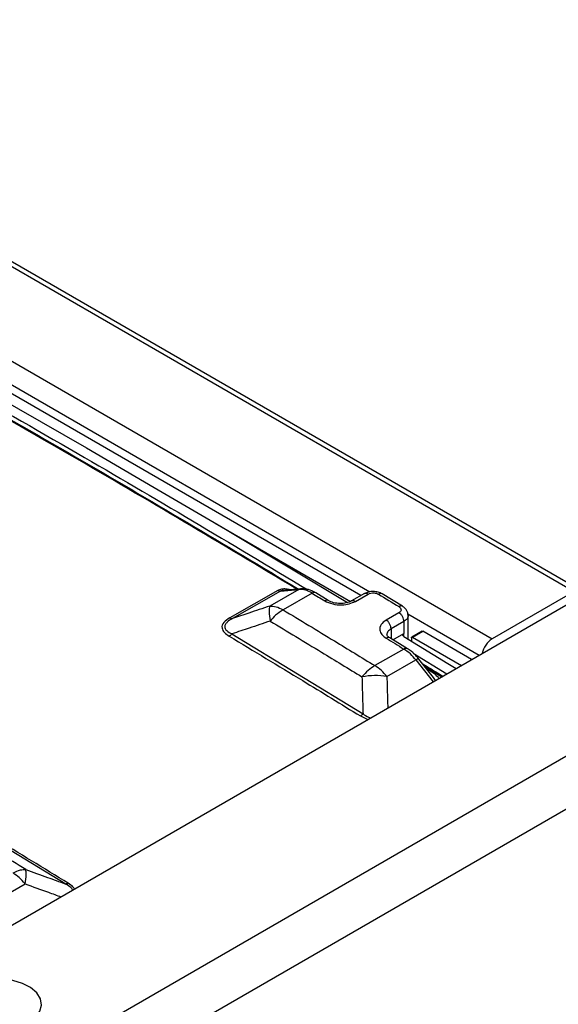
# Model space of a CAD drawing. Header units: millimetres. Extents: x 0 to 4212, y 0 to 2970.
# Tile 32 of 36: x 3014 to 3076, y 1140 to 1253. Entities that reach past the tile are written whole.
import ezdxf

# ---------------------------------------------------------------- set-up
doc = ezdxf.new("R2010")
doc.units = ezdxf.units.MM
doc.header["$LTSCALE"] = 10
doc.linetypes.add('SLD-实线', pattern=[0])

msp = doc.modelspace()

# ---------------------------------------------------------------- linework, layer by layer
at = {"color": 7, "linetype": 'SLD-实线', "lineweight": 25}
for p, q in [((2798.938, 1348.052), (3077.951, 1186.981)), ((3078.784, 1187.064), (2799.771, 1348.134)), ((2789.51, 1342.609), (3068.522, 1181.539)), ((2897.933, 1082.039), (3180.776, 1245.32)), ((2907.066, 1069.963), (3201.694, 1240.048)), ((3204.346, 1235.455), (2909.718, 1065.37)), ((2991.082, 1223.522), (3054.458, 1186.936)), ((3053.424, 1186.513), (2992.774, 1221.525)), ((3031.759, 1195.801), (3031.508, 1195.949)), ((3036.642, 1194.84), (3052.216, 1185.849)), ((3043.845, 1187.113), (3038.327, 1183.955)), ((3044.151, 1187.028), (3038.633, 1183.87)), ((3046.261, 1187.217), (3042.925, 1185.308)), ((3044.151, 1187.028), (3046.261, 1187.217)), ((3047.8, 1186.785), (3044.464, 1184.876)), ((3046.479, 1187.287), (3044.475, 1187.106)), ((3044.659, 1187.11), (3044.475, 1187.104)), ((3049.665, 1185.949), (3048.215, 1186.824)), ((3053.831, 1186.746), (3052.352, 1185.9)), ((3052.786, 1185.851), (3054.259, 1186.694)), ((3058.21, 1185.282), (3055.853, 1186.714)), ((3077.951, 1186.981), (3068.522, 1181.539)), ((3057.796, 1184.546), (3056.323, 1183.703)), ((3058.825, 1184.415), (3067.049, 1179.667)), ((3058.843, 1181.509), (3058.855, 1184.231)), ((3058.366, 1183.533), (3056.893, 1182.69)), ((3058.366, 1183.533), (3058.361, 1182.152)), ((3038.564, 1182.106), (3053.663, 1172.926)), ((3056.893, 1182.69), (3056.889, 1181.561)), ((3057.101, 1181.431), (3058.361, 1182.152)), ((3058.359, 1181.805), (3058.361, 1182.152)), ((3060.456, 1182.415), (3059.274, 1181.732)), ((3059.36, 1181.725), (3060.538, 1182.406)), ((3066.165, 1179.157), (3060.538, 1182.406)), ((3058.779, 1180.405), (3056.738, 1181.653)), ((3059.241, 1181.657), (3059.24, 1181.267)), ((3059.36, 1181.725), (3064.987, 1178.477)), ((3058.364, 1180.366), (3055.028, 1178.457)), ((3059.422, 1179.896), (3063.314, 1177.511)), ((3056.411, 1177.201), (3059.748, 1179.11)), ((3059.748, 1179.11), (3061.75, 1176.608)), ((3061.781, 1177.112), (3060.101, 1179.21)), ((3060.764, 1178.382), (3062.733, 1177.176)), ((3062.716, 1177.166), (3060.788, 1178.353)), ((3061.169, 1177.993), (3060.986, 1178.105)), ((3062.018, 1176.763), (3061.777, 1177.109)), ((3053.365, 1172.668), (3054.229, 1172.267)), ((3019.453, 1153.35), (3004.349, 1162.527)), ((3011.429, 1151.46), (3014.766, 1153.369))]:
    msp.add_line(p, q, dxfattribs=at)
at = {"color": 7, "linetype": 'SLD-实线', "lineweight": 25, "flags": 128}
for points in [[(2990.597, 1221.117), (2998.405, 1216.791), (3006.213, 1212.413), (3014.021, 1207.98), (3021.829, 1203.495), (3029.637, 1198.956), (3037.445, 1194.365), (3045.252, 1189.721), (3051.88, 1185.736)], [(3046.479, 1187.287), (3046.382, 1187.269), (3046.261, 1187.217)], [(3047.8, 1186.785), (3047.982, 1186.676), (3048.163, 1186.566), (3048.344, 1186.457), (3048.525, 1186.348), (3048.706, 1186.238), (3048.888, 1186.129), (3049.069, 1186.019), (3049.25, 1185.91)], [(3055.438, 1186.674), (3055.733, 1186.496), (3056.027, 1186.317), (3056.322, 1186.138), (3056.617, 1185.959), (3056.912, 1185.78), (3057.206, 1185.601), (3057.501, 1185.421), (3057.796, 1185.242)], [(3056.323, 1181.613), (3056.578, 1181.458), (3056.833, 1181.302), (3057.089, 1181.146), (3057.344, 1180.99), (3057.599, 1180.834), (3057.854, 1180.678), (3058.109, 1180.522), (3058.364, 1180.366)], [(3058.361, 1181.803), (3060.055, 1180.769), (3061.749, 1179.733), (3063.443, 1178.693), (3064.372, 1178.122)], [(3015.195, 1137.487), (3015.963, 1138.058), (3016.461, 1138.722), (3016.657, 1139.437), (3016.539, 1140.157), (3016.114, 1140.838), (3015.41, 1141.436), (3014.47, 1141.915), (3013.353, 1142.243), (3012.13, 1142.401), (3010.877, 1142.378), (3009.674, 1142.177), (3008.595, 1141.808), (3007.708, 1141.297), (3007.07, 1140.674), (3006.721, 1139.979), (3006.681, 1139.256), (3006.955, 1138.55), (3007.524, 1137.905), (3008.353, 1137.362), (3009.389, 1136.956), (3010.569, 1136.711), (3011.816, 1136.643), (3013.054, 1136.756), (3014.204, 1137.043), (3015.195, 1137.487)]]:
    msp.add_lwpolyline(points, dxfattribs=at)
at = {"color": 7, "linetype": 'SLD-实线', "lineweight": 25}
for centre, radius, start, end in [((3044.131, 1187.546), 0.519, 236.5843, 272.23236), ((3046.361, 1184.617), 2.602, 56.41868, 92.19788), ((3048.041, 1186.459), 0.405, 64.49465, 126.3857), ((3069.916, 1179.364), 2.583, 122.65908, 168.94757), ((3058.604, 1180.043), 0.402, 64.25998, 126.59533), ((3055.422, 1175.734), 5.488, 37.96997, 57.57634), ((3060.027, 1178.799), 0.418, 79.79898, 131.96196), ((3052.085, 1173.825), 5.487, 37.96926, 57.5772)]:
    msp.add_arc(centre, radius, start, end, dxfattribs=at)
for points, knots in [([(2991.406, 1219.451), (3001.194, 1214.001), (3019.83, 1203.623), (3038.464, 1192.477), (3047.311, 1187.186)], [0, 0, 0, 0, 0.5251976, 1, 1, 1, 1]), ([(2992.311, 1218.4), (3001.718, 1213.161), (3019.699, 1203.147), (3037.678, 1192.393), (3046.25, 1187.266)], [0, 0, 0, 0, 0.5231785, 1, 1, 1, 1]), ([(3046.061, 1187.249), (3037.434, 1192.405), (3019.576, 1203.079), (3001.716, 1213.036), (2992.484, 1218.184)], [0, 0, 0, 0, 0.483098, 1, 1, 1, 1]), ([(3045.273, 1187.178), (3045.117, 1187.213), (3044.803, 1187.282), (3044.274, 1187.277), (3043.989, 1187.168), (3043.845, 1187.113)], [0, 0, 0, 0, 0.3275479, 0.6603434, 1, 1, 1, 1]), ([(3044.475, 1187.104), (3044.461, 1187.104), (3044.395, 1187.102), (3044.299, 1187.083), (3044.203, 1187.054), (3044.168, 1187.036), (3044.151, 1187.028)], [0, 0, 0, 0, 0.121157, 0.6050051, 0.8090281, 1, 1, 1, 1]), ([(3048.215, 1186.824), (3048.068, 1186.905), (3047.675, 1187.122), (3047.086, 1187.297), (3046.654, 1187.29), (3046.479, 1187.287)], [0, 0, 0, 0, 0.2614725, 0.6995032, 1, 1, 1, 1]), ([(3055.853, 1186.713), (3055.706, 1186.785), (3055.412, 1186.927), (3054.843, 1186.995), (3054.273, 1186.945), (3053.977, 1186.811), (3053.828, 1186.744)], [0, 0, 0, 0, 0.24938315, 0.49922668, 0.74949531, 1, 1, 1, 1]), ([(3053.829, 1186.743), (3053.83, 1186.744), (3053.875, 1186.795), (3054.029, 1186.798), (3054.182, 1186.729), (3054.259, 1186.694)], [0, 0, 0, 0, 0.0125694, 0.5062498, 1, 1, 1, 1]), ([(3054.259, 1186.694), (3054.357, 1186.737), (3054.552, 1186.823), (3054.904, 1186.838), (3055.213, 1186.786), (3055.363, 1186.712), (3055.438, 1186.674)], [0, 0, 0, 0, 0.2795599, 0.5591491, 0.7795575, 1, 1, 1, 1]), ([(3055.852, 1186.713), (3055.851, 1186.714), (3055.81, 1186.763), (3055.663, 1186.769), (3055.513, 1186.706), (3055.438, 1186.674)], [0, 0, 0, 0, 0.00979119, 0.50488585, 1, 1, 1, 1]), ([(3042.925, 1185.308), (3042.124, 1185.04), (3040.694, 1184.56), (3039.263, 1184.081), (3038.633, 1183.87)], [0, 0, 0, 0, 0.5598275, 1, 1, 1, 1]), ([(3042.925, 1185.308), (3042.883, 1185.127), (3042.799, 1184.763), (3042.921, 1183.976), (3042.982, 1183.583)], [0, 0, 0, 0, 0.5000079, 1, 1, 1, 1]), ([(3042.925, 1185.308), (3043.169, 1185.305), (3043.655, 1185.299), (3044.195, 1185.017), (3044.464, 1184.876)], [0, 0, 0, 0, 0.4999898, 1, 1, 1, 1]), ([(3049.662, 1185.951), (3049.602, 1185.973), (3049.483, 1186.016), (3049.328, 1185.945), (3049.25, 1185.91)], [0, 0, 0, 0, 0.4999998, 1, 1, 1, 1]), ([(3049.25, 1185.91), (3049.543, 1185.772), (3050.128, 1185.497), (3051.183, 1185.416), (3052.113, 1185.539), (3052.562, 1185.747), (3052.786, 1185.851)], [0, 0, 0, 0, 0.2796249, 0.5592488, 0.7796212, 1, 1, 1, 1]), ([(3052.355, 1185.901), (3052.159, 1185.813), (3051.767, 1185.636), (3051.013, 1185.571), (3050.257, 1185.663), (3049.862, 1185.853), (3049.665, 1185.949)], [0, 0, 0, 0, 0.249558, 0.49934839, 0.74947582, 1, 1, 1, 1]), ([(3052.359, 1185.904), (3052.422, 1185.925), (3052.548, 1185.967), (3052.707, 1185.89), (3052.786, 1185.851)], [0, 0, 0, 0, 0.4999647, 1, 1, 1, 1]), ([(3058.208, 1185.277), (3058.194, 1185.287), (3058.149, 1185.317), (3058.048, 1185.327), (3057.922, 1185.307), (3057.834, 1185.262), (3057.796, 1185.242)], [0, 0, 0, 0, 0.1416212, 0.4357693, 0.7527231, 1, 1, 1, 1]), ([(3044.464, 1184.876), (3044.174, 1184.686), (3043.656, 1184.345), (3043.188, 1183.816), (3042.982, 1183.583)], [0, 0, 0, 0, 0.5596619, 1, 1, 1, 1]), ([(3044.464, 1184.876), (3046.436, 1183.684), (3049.958, 1181.556), (3053.479, 1179.404), (3055.028, 1178.457)], [0, 0, 0, 0, 0.5600007, 1, 1, 1, 1]), ([(3057.796, 1185.242), (3057.871, 1185.183), (3058.022, 1185.065), (3058.057, 1184.857), (3057.979, 1184.675), (3057.857, 1184.589), (3057.796, 1184.546)], [0, 0, 0, 0, 0.27967647, 0.55931129, 0.7796723, 1, 1, 1, 1]), ([(3058.366, 1183.533), (3058.358, 1183.626), (3058.342, 1183.812), (3058.211, 1184.111), (3058.023, 1184.378), (3057.871, 1184.49), (3057.796, 1184.546)], [0, 0, 0, 0, 0.2500171, 0.5000244, 0.7500022, 1, 1, 1, 1]), ([(3058.854, 1184.212), (3058.846, 1184.319), (3058.829, 1184.531), (3058.689, 1184.828), (3058.485, 1185.089), (3058.301, 1185.218), (3058.21, 1185.281)], [0, 0, 0, 0, 0.259379, 0.514731, 0.762625, 1, 1, 1, 1]), ([(3058.846, 1184.217), (3058.847, 1184.18), (3058.851, 1184.026), (3058.714, 1183.775), (3058.476, 1183.609), (3058.366, 1183.533)], [0, 0, 0, 0, 0.14341393, 0.60681045, 1, 1, 1, 1]), ([(3038.327, 1183.955), (3038.074, 1183.79), (3037.566, 1183.46), (3037.338, 1182.818), (3037.668, 1182.252), (3038.068, 1181.982), (3038.267, 1181.847)], [0, 0, 0, 0, 0.2793803, 0.5591349, 0.7799286, 1, 1, 1, 1]), ([(3038.633, 1183.87), (3038.413, 1183.739), (3038.086, 1183.545), (3037.817, 1183.221), (3037.727, 1182.963), (3037.782, 1182.708), (3038.022, 1182.394), (3038.346, 1182.222), (3038.564, 1182.106)], [0, 0, 0, 0, 0.2544983, 0.3789719, 0.5014367, 0.6234954, 0.7470624, 1, 1, 1, 1]), ([(3038.327, 1183.955), (3038.387, 1183.925), (3038.495, 1183.87), (3038.591, 1183.87), (3038.633, 1183.87)], [0, 0, 0, 0, 0.5596591, 1, 1, 1, 1]), ([(3042.982, 1183.583), (3042.176, 1183.313), (3041.053, 1182.938), (3039.58, 1182.446), (3038.913, 1182.223), (3038.564, 1182.106)], [0, 0, 0, 0, 0.5472976, 0.7625331, 1, 1, 1, 1]), ([(3042.982, 1183.583), (3044.953, 1182.391), (3048.474, 1180.264), (3051.994, 1178.113), (3053.543, 1177.166)], [0, 0, 0, 0, 0.5600002, 1, 1, 1, 1]), ([(3056.323, 1183.703), (3056.097, 1183.534), (3055.644, 1183.197), (3055.537, 1182.576), (3055.773, 1182.022), (3056.14, 1181.75), (3056.323, 1181.613)], [0, 0, 0, 0, 0.2796113, 0.5592297, 0.7796117, 1, 1, 1, 1]), ([(3056.893, 1182.69), (3056.885, 1182.783), (3056.869, 1182.969), (3056.738, 1183.268), (3056.55, 1183.535), (3056.398, 1183.647), (3056.323, 1183.703)], [0, 0, 0, 0, 0.25001705, 0.50002437, 0.75000224, 1, 1, 1, 1]), ([(3038.267, 1181.847), (3038.325, 1181.885), (3038.429, 1181.954), (3038.522, 1182.059), (3038.564, 1182.106)], [0, 0, 0, 0, 0.5596611, 1, 1, 1, 1]), ([(3056.738, 1181.652), (3056.636, 1181.723), (3056.438, 1181.859), (3056.416, 1181.954), (3056.405, 1182)], [0, 0, 0, 0, 0.5142722, 1, 1, 1, 1]), ([(3056.893, 1182.69), (3056.759, 1182.594), (3056.556, 1182.447), (3056.426, 1182.199), (3056.412, 1182.066), (3056.406, 1182)], [0, 0, 0, 0, 0.4883165, 0.7426862, 1, 1, 1, 1]), ([(3058.361, 1181.803), (3058.326, 1181.829), (3058.258, 1181.881), (3058.228, 1181.98), (3058.256, 1182.06), (3058.306, 1182.116), (3058.342, 1182.14), (3058.361, 1182.152)], [0, 0, 0, 0, 0.2498193, 0.4995114, 0.7487105, 0.8732044, 1, 1, 1, 1]), ([(3038.267, 1181.847), (3041.086, 1180.147), (3046.12, 1177.111), (3051.151, 1174.026), (3053.365, 1172.668)], [0, 0, 0, 0, 0.5599985, 1, 1, 1, 1]), ([(3056.737, 1181.652), (3056.736, 1181.653), (3056.695, 1181.702), (3056.549, 1181.709), (3056.398, 1181.645), (3056.323, 1181.613)], [0, 0, 0, 0, 0.0118261, 0.5059073, 1, 1, 1, 1]), ([(3059.241, 1181.657), (3059.243, 1181.674), (3059.247, 1181.707), (3059.274, 1181.737), (3059.313, 1181.746), (3059.344, 1181.732), (3059.36, 1181.725)], [0, 0, 0, 0, 0.2499673, 0.4999907, 0.7500141, 1, 1, 1, 1]), ([(3060.101, 1179.21), (3059.983, 1179.35), (3059.642, 1179.753), (3059.186, 1180.145), (3058.85, 1180.359), (3058.779, 1180.405)], [0, 0, 0, 0, 0.2938182, 0.849368, 1, 1, 1, 1]), ([(3060.538, 1178.665), (3060.76, 1178.529), (3061.532, 1178.058), (3062.303, 1177.583), (3062.852, 1177.245)], [0, 0, 0, 0, 0.2880878, 1, 1, 1, 1]), ([(3055.028, 1178.457), (3054.769, 1178.289), (3054.251, 1177.955), (3053.779, 1177.429), (3053.543, 1177.166)], [0, 0, 0, 0, 0.5001673, 1, 1, 1, 1]), ([(3062.394, 1176.98), (3062.392, 1176.982), (3062.172, 1177.373), (3061.669, 1177.684), (3061.169, 1177.993)], [0, 0, 0, 0, 0.0056557, 1, 1, 1, 1]), ([(3056.411, 1177.201), (3055.935, 1177.263), (3054.982, 1177.387), (3054.022, 1177.24), (3053.543, 1177.166)], [0, 0, 0, 0, 0.4999947, 1, 1, 1, 1]), ([(3053.543, 1177.166), (3053.565, 1176.375), (3053.604, 1174.962), (3053.645, 1173.548), (3053.663, 1172.926)], [0, 0, 0, 0, 0.5598464, 1, 1, 1, 1]), ([(3056.411, 1177.201), (3056.433, 1176.402), (3056.462, 1175.289), (3056.495, 1174.083), (3056.507, 1173.676), (3056.509, 1173.583)], [0, 0, 0, 0, 0.6625504, 0.9230334, 1, 1, 1, 1]), ([(3053.365, 1172.668), (3053.423, 1172.706), (3053.527, 1172.774), (3053.621, 1172.88), (3053.663, 1172.926)], [0, 0, 0, 0, 0.5596607, 1, 1, 1, 1]), ([(3053.663, 1172.926), (3053.859, 1172.782), (3054.118, 1172.592), (3054.463, 1172.477), (3054.546, 1172.45)], [0, 0, 0, 0, 0.7578956, 1, 1, 1, 1]), ([(3019.745, 1153.429), (3016.926, 1155.155), (3011.892, 1158.237), (3006.857, 1161.27), (3004.641, 1162.605)], [0, 0, 0, 0, 0.5600012, 1, 1, 1, 1]), ([(3014.839, 1155.018), (3012.868, 1156.223), (3009.349, 1158.373), (3005.828, 1160.5), (3004.279, 1161.435)], [0, 0, 0, 0, 0.5599982, 1, 1, 1, 1]), ([(3013.382, 1154.625), (3013.67, 1154.766), (3014.186, 1155.017), (3014.64, 1155.018), (3014.839, 1155.018)], [0, 0, 0, 0, 0.5596633, 1, 1, 1, 1]), ([(3014.766, 1153.369), (3014.828, 1153.739), (3014.951, 1154.479), (3014.877, 1154.839), (3014.839, 1155.018)], [0, 0, 0, 0, 0.4999949, 1, 1, 1, 1]), ([(3014.839, 1155.018), (3015.68, 1154.715), (3016.85, 1154.292), (3018.388, 1153.736), (3019.086, 1153.483), (3019.453, 1153.35)], [0, 0, 0, 0, 0.54615258, 0.76090643, 1, 1, 1, 1]), ([(3014.766, 1153.369), (3014.548, 1153.621), (3014.111, 1154.125), (3013.625, 1154.458), (3013.382, 1154.625)], [0, 0, 0, 0, 0.4999945, 1, 1, 1, 1]), ([(3014.766, 1153.369), (3015.662, 1153.046), (3017.041, 1152.548), (3018.421, 1152.049), (3018.904, 1151.874)], [0, 0, 0, 0, 0.6495903, 1, 1, 1, 1]), ([(3019.745, 1153.429), (3019.687, 1153.401), (3019.584, 1153.35), (3019.493, 1153.35), (3019.453, 1153.35)], [0, 0, 0, 0, 0.559661, 1, 1, 1, 1]), ([(3020.248, 1152.65), (3020.243, 1152.664), (3020.21, 1152.763), (3019.966, 1153.017), (3019.66, 1153.216), (3019.453, 1153.35)], [0, 0, 0, 0, 0.0530487, 0.3638956, 1, 1, 1, 1]), ([(3020.45, 1152.766), (3020.4, 1152.854), (3020.259, 1153.105), (3019.948, 1153.301), (3019.745, 1153.429)], [0, 0, 0, 0, 0.3475543, 1, 1, 1, 1])]:
    msp.add_open_spline(points, degree=3, knots=knots, dxfattribs=at)

doc.saveas('drawing.dxf')
